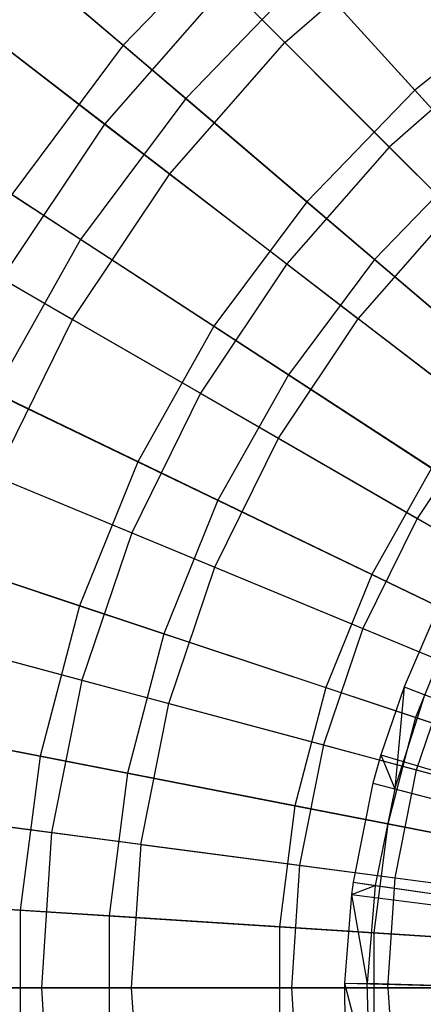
# Model space of a CAD drawing. Extents: x 0.2 to 40.1, y -6.7 to 6.7.
# Tile 164 of 256: x 17.6 to 18, y -3.5 to -2.5. Entities that reach past the tile are written whole.
import ezdxf

# ---------------------------------------------------------------- set-up
doc = ezdxf.new("R2010")
doc.units = 0
doc.header["$MEASUREMENT"] = 0
doc.layers.get('0').update_dxf_attribs({"color": 13, "linetype": 'CONTINUOUS'})

# ---------------------------------------------------------------- blocks, each defined once
blk = doc.blocks.new('SNOWBALL_XIV_PM3_STL')
at = {"color": 0}
for p, q in [((17.72274, -2.33906, 1.24923), (17.87495, -2.49126, 1.05459)), ((17.72274, -2.33906, 1.24923), (17.87495, -2.49126, 1.05459)), ((17.5464, -2.35211, 4.54182), (17.71314, -2.49407, 4.73582)), ((17.5464, -2.35211, 4.54182), (17.71314, -2.49407, 4.73582)), ((17.84275, -2.36023, 4.73582), (17.71314, -2.49407, 4.73582)), ((17.84275, -2.36023, 4.73582), (17.71314, -2.49407, 4.73582)), ((17.84275, -2.36023, 4.73582), (18.00497, -2.53885, 4.90126)), ((17.84275, -2.36023, 4.73582), (18.00497, -2.53885, 4.90126)), ((17.87495, -2.49126, 1.05459), (18.00642, -2.37597, 1.05459)), ((17.87495, -2.49126, 1.05459), (18.00642, -2.37597, 1.05459)), ((17.77565, -2.54728, 0.95103), (17.60265, -2.40001, 1.13536)), ((17.77565, -2.54728, 0.95103), (17.60265, -2.40001, 1.13536)), ((17.89794, -2.421, 0.95103), (17.77565, -2.54728, 0.95103)), ((17.89794, -2.421, 0.95103), (17.77565, -2.54728, 0.95103)), ((18.06482, -2.60476, 0.79621), (17.89794, -2.421, 0.95103)), ((18.06482, -2.60476, 0.79621), (17.89794, -2.421, 0.95103)), ((17.8169, -2.43322, 4.61975), (17.69453, -2.57276, 4.61975)), ((17.8169, -2.43322, 4.61975), (17.69453, -2.57276, 4.61975)), ((17.8169, -2.43322, 4.61975), (17.97949, -2.59581, 4.79681)), ((17.8169, -2.43322, 4.61975), (17.97949, -2.59581, 4.79681)), ((17.53104, -2.44732, 4.41541), (17.69453, -2.57276, 4.61975)), ((17.53104, -2.44732, 4.41541), (17.69453, -2.57276, 4.61975)), ((18.12645, -2.44197, 4.90126), (18.00497, -2.53885, 4.90126)), ((18.12645, -2.44197, 4.90126), (18.00497, -2.53885, 4.90126)), ((17.58888, -2.4917, 1.24923), (17.75965, -2.62273, 1.05459)), ((17.58888, -2.4917, 1.24923), (17.75965, -2.62273, 1.05459)), ((17.71314, -2.49407, 4.73582), (17.60171, -2.64337, 4.73582)), ((17.71314, -2.49407, 4.73582), (17.60171, -2.64337, 4.73582)), ((17.71314, -2.49407, 4.73582), (17.89687, -2.65047, 4.90126)), ((17.71314, -2.49407, 4.73582), (17.89687, -2.65047, 4.90126)), ((17.75965, -2.62273, 1.05459), (17.87495, -2.49126, 1.05459)), ((17.75965, -2.62273, 1.05459), (17.87495, -2.49126, 1.05459)), ((18.04313, -2.65944, 0.8883), (17.87495, -2.49126, 1.05459)), ((18.04313, -2.65944, 0.8883), (17.87495, -2.49126, 1.05459)), ((18.09642, -2.49326, 4.79681), (17.97949, -2.59581, 4.79681)), ((18.09642, -2.49326, 4.79681), (17.97949, -2.59581, 4.79681)), ((18.00497, -2.53885, 4.90126), (17.89687, -2.65047, 4.90126)), ((18.00497, -2.53885, 4.90126), (17.89687, -2.65047, 4.90126)), ((18.00497, -2.53885, 4.90126), (18.17969, -2.73124, 5.03561)), ((18.00497, -2.53885, 4.90126), (18.17969, -2.73124, 5.03561)), ((17.77565, -2.54728, 0.95103), (17.6705, -2.68816, 0.95103)), ((17.77565, -2.54728, 0.95103), (17.6705, -2.68816, 0.95103)), ((17.96466, -2.70819, 0.79621), (17.77565, -2.54728, 0.95103)), ((17.96466, -2.70819, 0.79621), (17.77565, -2.54728, 0.95103)), ((17.6705, -2.68816, 0.95103), (17.4801, -2.56422, 1.13536)), ((17.6705, -2.68816, 0.95103), (17.4801, -2.56422, 1.13536)), ((17.69453, -2.57276, 4.61975), (17.59141, -2.72708, 4.61975)), ((17.69453, -2.57276, 4.61975), (17.59141, -2.72708, 4.61975)), ((17.69453, -2.57276, 4.61975), (17.87695, -2.71274, 4.79681)), ((17.69453, -2.57276, 4.61975), (17.87695, -2.71274, 4.79681)), ((17.97949, -2.59581, 4.79681), (17.87695, -2.71274, 4.79681)), ((17.97949, -2.59581, 4.79681), (17.87695, -2.71274, 4.79681)), ((17.97949, -2.59581, 4.79681), (18.15642, -2.77274, 4.94381)), ((17.97949, -2.59581, 4.79681), (18.15642, -2.77274, 4.94381)), ((18.06482, -2.60476, 0.79621), (17.96466, -2.70819, 0.79621)), ((18.06482, -2.60476, 0.79621), (17.96466, -2.70819, 0.79621)), ((17.6625, -2.76813, 1.05459), (17.75965, -2.62273, 1.05459)), ((17.6625, -2.76813, 1.05459), (17.75965, -2.62273, 1.05459)), ((17.75965, -2.62273, 1.05459), (17.94835, -2.76752, 0.8883)), ((17.75965, -2.62273, 1.05459), (17.94835, -2.76752, 0.8883)), ((17.60171, -2.64337, 4.73582), (17.80393, -2.775, 4.90126)), ((17.60171, -2.64337, 4.73582), (17.80393, -2.775, 4.90126)), ((17.89687, -2.65047, 4.90126), (17.80393, -2.775, 4.90126)), ((17.89687, -2.65047, 4.90126), (17.80393, -2.775, 4.90126)), ((17.89687, -2.65047, 4.90126), (18.09476, -2.81894, 5.03561)), ((17.89687, -2.65047, 4.90126), (18.09476, -2.81894, 5.03561)), ((17.47609, -2.6605, 1.24923), (17.6625, -2.76813, 1.05459)), ((17.47609, -2.6605, 1.24923), (17.6625, -2.76813, 1.05459)), ((17.94835, -2.76752, 0.8883), (18.04313, -2.65944, 0.8883)), ((17.94835, -2.76752, 0.8883), (18.04313, -2.65944, 0.8883)), ((17.6705, -2.68816, 0.95103), (17.58424, -2.84132, 0.95103)), ((17.6705, -2.68816, 0.95103), (17.58424, -2.84132, 0.95103)), ((17.87854, -2.82357, 0.79621), (17.6705, -2.68816, 0.95103)), ((17.87854, -2.82357, 0.79621), (17.6705, -2.68816, 0.95103)), ((17.87695, -2.71274, 4.79681), (17.79054, -2.84205, 4.79681)), ((17.87695, -2.71274, 4.79681), (17.79054, -2.84205, 4.79681)), ((17.87695, -2.71274, 4.79681), (18.07546, -2.86506, 4.94381)), ((17.87695, -2.71274, 4.79681), (18.07546, -2.86506, 4.94381)), ((17.96466, -2.70819, 0.79621), (17.87854, -2.82357, 0.79621)), ((17.96466, -2.70819, 0.79621), (17.87854, -2.82357, 0.79621)), ((18.1668, -2.88027, 0.67325), (17.96466, -2.70819, 0.79621)), ((18.1668, -2.88027, 0.67325), (17.96466, -2.70819, 0.79621)), ((17.59141, -2.72708, 4.61975), (17.79054, -2.84205, 4.79681)), ((17.59141, -2.72708, 4.61975), (17.79054, -2.84205, 4.79681)), ((17.58516, -2.92496, 1.05459), (17.6625, -2.76813, 1.05459)), ((17.58516, -2.92496, 1.05459), (17.6625, -2.76813, 1.05459)), ((17.6625, -2.76813, 1.05459), (17.86848, -2.88705, 0.8883)), ((17.6625, -2.76813, 1.05459), (17.86848, -2.88705, 0.8883)), ((17.80393, -2.775, 4.90126), (17.72768, -2.9104, 4.90126)), ((17.80393, -2.775, 4.90126), (17.72768, -2.9104, 4.90126)), ((17.80393, -2.775, 4.90126), (18.02173, -2.91678, 5.03561)), ((17.80393, -2.775, 4.90126), (18.02173, -2.91678, 5.03561)), ((17.86848, -2.88705, 0.8883), (17.94835, -2.76752, 0.8883)), ((17.86848, -2.88705, 0.8883), (17.94835, -2.76752, 0.8883)), ((18.15202, -2.92381, 0.75297), (17.94835, -2.76752, 0.8883)), ((18.15202, -2.92381, 0.75297), (17.94835, -2.76752, 0.8883)), ((17.51028, -2.80571, 4.73582), (17.72768, -2.9104, 4.90126)), ((17.51028, -2.80571, 4.73582), (17.72768, -2.9104, 4.90126)), ((17.87854, -2.82357, 0.79621), (17.80789, -2.94903, 0.79621)), ((17.87854, -2.82357, 0.79621), (17.80789, -2.94903, 0.79621)), ((18.10103, -2.96839, 0.67325), (17.87854, -2.82357, 0.79621)), ((18.10103, -2.96839, 0.67325), (17.87854, -2.82357, 0.79621)), ((17.80789, -2.94903, 0.79621), (17.58424, -2.84132, 0.95103)), ((17.80789, -2.94903, 0.79621), (17.58424, -2.84132, 0.95103)), ((17.79054, -2.84205, 4.79681), (17.72175, -2.98154, 4.79681)), ((17.79054, -2.84205, 4.79681), (17.72175, -2.98154, 4.79681)), ((17.79054, -2.84205, 4.79681), (18.00724, -2.96716, 4.94381)), ((17.79054, -2.84205, 4.79681), (18.00724, -2.96716, 4.94381)), ((18.07546, -2.86506, 4.94381), (18.00724, -2.96716, 4.94381)), ((18.07546, -2.86506, 4.94381), (18.00724, -2.96716, 4.94381)), ((17.50932, -2.89355, 4.61975), (17.72175, -2.98154, 4.79681)), ((17.50932, -2.89355, 4.61975), (17.72175, -2.98154, 4.79681)), ((17.8049, -3.01598, 0.8883), (17.86848, -2.88705, 0.8883)), ((17.8049, -3.01598, 0.8883), (17.86848, -2.88705, 0.8883)), ((17.86848, -2.88705, 0.8883), (18.09081, -3.01541, 0.75297)), ((17.86848, -2.88705, 0.8883), (18.09081, -3.01541, 0.75297)), ((17.72768, -2.9104, 4.90126), (17.66936, -3.05443, 4.90126)), ((17.72768, -2.9104, 4.90126), (17.66936, -3.05443, 4.90126)), ((17.72768, -2.9104, 4.90126), (17.96182, -3.02316, 5.03561)), ((17.72768, -2.9104, 4.90126), (17.96182, -3.02316, 5.03561)), ((18.02173, -2.91678, 5.03561), (17.96182, -3.02316, 5.03561)), ((18.02173, -2.91678, 5.03561), (17.96182, -3.02316, 5.03561)), ((17.58516, -2.92496, 1.05459), (17.8049, -3.01598, 0.8883)), ((17.58516, -2.92496, 1.05459), (17.8049, -3.01598, 0.8883)), ((17.80789, -2.94903, 0.79621), (17.75386, -3.08248, 0.79621)), ((17.80789, -2.94903, 0.79621), (17.75386, -3.08248, 0.79621)), ((18.04707, -3.06421, 0.67325), (17.80789, -2.94903, 0.79621)), ((18.04707, -3.06421, 0.67325), (17.80789, -2.94903, 0.79621)), ((18.00724, -2.96716, 4.94381), (17.95293, -3.07729, 4.94381)), ((18.00724, -2.96716, 4.94381), (17.95293, -3.07729, 4.94381)), ((18.00724, -2.96716, 4.94381), (18.23812, -3.10046, 5.05847)), ((18.00724, -2.96716, 4.94381), (18.23812, -3.10046, 5.05847)), ((17.44037, -2.9784, 4.73582), (17.66936, -3.05443, 4.90126)), ((17.44037, -2.9784, 4.73582), (17.66936, -3.05443, 4.90126)), ((17.72175, -2.98154, 4.79681), (17.67176, -3.12881, 4.79681)), ((17.72175, -2.98154, 4.79681), (17.67176, -3.12881, 4.79681)), ((17.72175, -2.98154, 4.79681), (17.95293, -3.07729, 4.94381)), ((17.72175, -2.98154, 4.79681), (17.95293, -3.07729, 4.94381)), ((17.75386, -3.08248, 0.79621), (17.51827, -3.00426, 0.95103)), ((17.75386, -3.08248, 0.79621), (17.51827, -3.00426, 0.95103)), ((17.75869, -3.1521, 0.8883), (17.8049, -3.01598, 0.8883)), ((17.75869, -3.1521, 0.8883), (17.8049, -3.01598, 0.8883)), ((17.8049, -3.01598, 0.8883), (18.04208, -3.11422, 0.75297)), ((17.8049, -3.01598, 0.8883), (18.04208, -3.11422, 0.75297)), ((17.96182, -3.02316, 5.03561), (17.91601, -3.13632, 5.03561)), ((17.96182, -3.02316, 5.03561), (17.91601, -3.13632, 5.03561)), ((17.96182, -3.02316, 5.03561), (18.20914, -3.14226, 5.13681)), ((17.96182, -3.02316, 5.03561), (18.20914, -3.14226, 5.13681)), ((17.66936, -3.05443, 4.90126), (17.62995, -3.20474, 4.90126)), ((17.66936, -3.05443, 4.90126), (17.62995, -3.20474, 4.90126)), ((17.66936, -3.05443, 4.90126), (17.91601, -3.13632, 5.03561)), ((17.66936, -3.05443, 4.90126), (17.91601, -3.13632, 5.03561)), ((17.44966, -3.0693, 4.61975), (17.67176, -3.12881, 4.79681)), ((17.44966, -3.0693, 4.61975), (17.67176, -3.12881, 4.79681)), ((18.02236, -3.07069, 5.09044), (17.99421, -3.13553, 5.09044)), ((18.02236, -3.07069, 5.09044), (17.99421, -3.13553, 5.09044)), ((18.04707, -3.06421, 0.67325), (18.0058, -3.16613, 0.67325)), ((18.04707, -3.06421, 0.67325), (18.0058, -3.16613, 0.67325)), ((17.95293, -3.07729, 4.94381), (17.91345, -3.19357, 4.94381)), ((17.95293, -3.07729, 4.94381), (17.91345, -3.19357, 4.94381)), ((17.95293, -3.07729, 4.94381), (18.19923, -3.17932, 5.05847)), ((17.95293, -3.07729, 4.94381), (18.19923, -3.17932, 5.05847)), ((17.52895, -3.09055, 1.05459), (17.75869, -3.1521, 0.8883)), ((17.52895, -3.09055, 1.05459), (17.75869, -3.1521, 0.8883)), ((17.75386, -3.08248, 0.79621), (17.71734, -3.22175, 0.79621)), ((17.75386, -3.08248, 0.79621), (17.71734, -3.22175, 0.79621)), ((18.0058, -3.16613, 0.67325), (17.75386, -3.08248, 0.79621)), ((18.0058, -3.16613, 0.67325), (17.75386, -3.08248, 0.79621)), ((18.00667, -3.21855, 0.75297), (18.04208, -3.11422, 0.75297)), ((18.00667, -3.21855, 0.75297), (18.04208, -3.11422, 0.75297)), ((17.67176, -3.12881, 4.79681), (17.64142, -3.28135, 4.79681)), ((17.67176, -3.12881, 4.79681), (17.64142, -3.28135, 4.79681)), ((17.67176, -3.12881, 4.79681), (17.91345, -3.19357, 4.94381)), ((17.67176, -3.12881, 4.79681), (17.91345, -3.19357, 4.94381)), ((17.91601, -3.13632, 5.03561), (17.88504, -3.25441, 5.03561)), ((17.91601, -3.13632, 5.03561), (17.88504, -3.25441, 5.03561)), ((17.91601, -3.13632, 5.03561), (18.17652, -3.22282, 5.13681)), ((17.91601, -3.13632, 5.03561), (18.17652, -3.22282, 5.13681)), ((17.99421, -3.13553, 5.09044), (17.97096, -3.20366, 5.09044)), ((17.99421, -3.13553, 5.09044), (17.97096, -3.20366, 5.09044)), ((17.99421, -3.13553, 5.09044), (17.98487, -3.23746, 5.10092)), ((17.99421, -3.13553, 5.09044), (17.98487, -3.23746, 5.10092)), ((17.99421, -3.13553, 5.09044), (18.01518, -3.14366, 5.10092)), ((17.99421, -3.13553, 5.09044), (18.01518, -3.14366, 5.10092)), ((17.99421, -3.13553, 5.09044), (18.65319, -3.39081, 5.30697)), ((17.99421, -3.13553, 5.09044), (18.65319, -3.39081, 5.30697)), ((17.98487, -3.23746, 5.10092), (18.01518, -3.14366, 5.10092)), ((17.98487, -3.23746, 5.10092), (18.01518, -3.14366, 5.10092)), ((17.39311, -3.15861, 4.73582), (17.62995, -3.20474, 4.90126)), ((17.39311, -3.15861, 4.73582), (17.62995, -3.20474, 4.90126)), ((17.73065, -3.2931, 0.8883), (17.75869, -3.1521, 0.8883)), ((17.73065, -3.2931, 0.8883), (17.75869, -3.1521, 0.8883)), ((17.75869, -3.1521, 0.8883), (18.00667, -3.21855, 0.75297)), ((17.75869, -3.1521, 0.8883), (18.00667, -3.21855, 0.75297)), ((18.0058, -3.16613, 0.67325), (17.97791, -3.2725, 0.67325)), ((18.0058, -3.16613, 0.67325), (17.97791, -3.2725, 0.67325)), ((18.27024, -3.25393, 0.58405), (18.0058, -3.16613, 0.67325)), ((18.27024, -3.25393, 0.58405), (18.0058, -3.16613, 0.67325)), ((17.71734, -3.22175, 0.79621), (17.47369, -3.1743, 0.95103)), ((17.71734, -3.22175, 0.79621), (17.47369, -3.1743, 0.95103)), ((17.91345, -3.19357, 4.94381), (17.8895, -3.31401, 4.94381)), ((17.91345, -3.19357, 4.94381), (17.8895, -3.31401, 4.94381)), ((17.91345, -3.19357, 4.94381), (18.17096, -3.26257, 5.05847)), ((17.91345, -3.19357, 4.94381), (18.17096, -3.26257, 5.05847)), ((17.62995, -3.20474, 4.90126), (17.61008, -3.35885, 4.90126)), ((17.62995, -3.20474, 4.90126), (17.61008, -3.35885, 4.90126)), ((17.62995, -3.20474, 4.90126), (17.88504, -3.25441, 5.03561)), ((17.62995, -3.20474, 4.90126), (17.88504, -3.25441, 5.03561)), ((17.97096, -3.20366, 5.09044), (17.96312, -3.23178, 5.09044)), ((17.97096, -3.20366, 5.09044), (17.96312, -3.23178, 5.09044)), ((17.97096, -3.20366, 5.09044), (17.98487, -3.23746, 5.10092)), ((17.97096, -3.20366, 5.09044), (17.98487, -3.23746, 5.10092)), ((17.97096, -3.20366, 5.09044), (18.64849, -3.40459, 5.30697)), ((17.97096, -3.20366, 5.09044), (18.64849, -3.40459, 5.30697)), ((17.98517, -3.3266, 0.75297), (18.00667, -3.21855, 0.75297)), ((17.98517, -3.3266, 0.75297), (18.00667, -3.21855, 0.75297)), ((18.00667, -3.21855, 0.75297), (18.269, -3.28884, 0.65071)), ((18.00667, -3.21855, 0.75297), (18.269, -3.28884, 0.65071)), ((17.71734, -3.22175, 0.79621), (17.69893, -3.36455, 0.79621)), ((17.71734, -3.22175, 0.79621), (17.69893, -3.36455, 0.79621)), ((17.97791, -3.2725, 0.67325), (17.71734, -3.22175, 0.79621)), ((17.97791, -3.2725, 0.67325), (17.71734, -3.22175, 0.79621)), ((17.96312, -3.23178, 5.09044), (17.94321, -3.33094, 5.09044)), ((17.96312, -3.23178, 5.09044), (17.94321, -3.33094, 5.09044)), ((17.96312, -3.23178, 5.09044), (17.98487, -3.23746, 5.10092)), ((17.96312, -3.23178, 5.09044), (17.98487, -3.23746, 5.10092)), ((17.96312, -3.23178, 5.09044), (18.6469, -3.41028, 5.30697)), ((17.96312, -3.23178, 5.09044), (18.6469, -3.41028, 5.30697)), ((17.98487, -3.23746, 5.10092), (17.96546, -3.3341, 5.10092)), ((17.98487, -3.23746, 5.10092), (17.96546, -3.3341, 5.10092)), ((17.98487, -3.23746, 5.10092), (18.10683, -3.26929, 5.15499)), ((17.98487, -3.23746, 5.10092), (18.10683, -3.26929, 5.15499)), ((17.41345, -3.25134, 4.61975), (17.64142, -3.28135, 4.79681)), ((17.41345, -3.25134, 4.61975), (17.64142, -3.28135, 4.79681)), ((17.88504, -3.25441, 5.03561), (17.86943, -3.3755, 5.03561)), ((17.88504, -3.25441, 5.03561), (17.86943, -3.3755, 5.03561)), ((17.88504, -3.25441, 5.03561), (18.15448, -3.30689, 5.13681)), ((17.88504, -3.25441, 5.03561), (18.15448, -3.30689, 5.13681)), ((17.73065, -3.2931, 0.8883), (17.49484, -3.26205, 1.05459)), ((17.73065, -3.2931, 0.8883), (17.49484, -3.26205, 1.05459)), ((17.97791, -3.2725, 0.67325), (17.96385, -3.38156, 0.67325)), ((17.97791, -3.2725, 0.67325), (17.96385, -3.38156, 0.67325)), ((18.2514, -3.32576, 0.58405), (17.97791, -3.2725, 0.67325)), ((18.2514, -3.32576, 0.58405), (17.97791, -3.2725, 0.67325)), ((17.64142, -3.28135, 4.79681), (17.63125, -3.43654, 4.79681)), ((17.64142, -3.28135, 4.79681), (17.63125, -3.43654, 4.79681)), ((17.64142, -3.28135, 4.79681), (17.8895, -3.31401, 4.94381)), ((17.64142, -3.28135, 4.79681), (17.8895, -3.31401, 4.94381)), ((17.73065, -3.2931, 0.8883), (17.72125, -3.43654, 0.8883)), ((17.73065, -3.2931, 0.8883), (17.72125, -3.43654, 0.8883)), ((17.73065, -3.2931, 0.8883), (17.98517, -3.3266, 0.75297)), ((17.73065, -3.2931, 0.8883), (17.98517, -3.3266, 0.75297)), ((17.8895, -3.31401, 4.94381), (17.88147, -3.43654, 4.94381)), ((17.8895, -3.31401, 4.94381), (17.88147, -3.43654, 4.94381)), ((17.8895, -3.31401, 4.94381), (18.15381, -3.34881, 5.05847)), ((17.8895, -3.31401, 4.94381), (18.15381, -3.34881, 5.05847)), ((17.97797, -3.43654, 0.75297), (17.98517, -3.3266, 0.75297)), ((17.97797, -3.43654, 0.75297), (17.98517, -3.3266, 0.75297)), ((17.98517, -3.3266, 0.75297), (18.25444, -3.36205, 0.65071)), ((17.98517, -3.3266, 0.75297), (18.25444, -3.36205, 0.65071)), ((17.94321, -3.33094, 5.09044), (17.94156, -3.34315, 5.09044)), ((17.94321, -3.33094, 5.09044), (17.94156, -3.34315, 5.09044)), ((17.94156, -3.34315, 5.09044), (17.96546, -3.3341, 5.10092)), ((17.94156, -3.34315, 5.09044), (17.96546, -3.3341, 5.10092)), ((17.94321, -3.33094, 5.09044), (17.96546, -3.3341, 5.10092)), ((17.94321, -3.33094, 5.09044), (17.96546, -3.3341, 5.10092)), ((17.94321, -3.33094, 5.09044), (18.64287, -3.43033, 5.30697)), ((17.94321, -3.33094, 5.09044), (18.64287, -3.43033, 5.30697)), ((17.96546, -3.3341, 5.10092), (17.95719, -3.43233, 5.10092)), ((17.96546, -3.3341, 5.10092), (17.95719, -3.43233, 5.10092)), ((17.96546, -3.3341, 5.10092), (18.09025, -3.35183, 5.15499)), ((17.96546, -3.3341, 5.10092), (18.09025, -3.35183, 5.15499)), ((17.36929, -3.34339, 4.73582), (17.61008, -3.35885, 4.90126)), ((17.36929, -3.34339, 4.73582), (17.61008, -3.35885, 4.90126)), ((17.94156, -3.34315, 5.09044), (17.93472, -3.43173, 5.09044)), ((17.94156, -3.34315, 5.09044), (17.93472, -3.43173, 5.09044)), ((17.94156, -3.34315, 5.09044), (17.95719, -3.43233, 5.10092)), ((17.94156, -3.34315, 5.09044), (17.95719, -3.43233, 5.10092)), ((17.94156, -3.34315, 5.09044), (18.64254, -3.4328, 5.30697)), ((17.94156, -3.34315, 5.09044), (18.64254, -3.4328, 5.30697)), ((17.69893, -3.36455, 0.79621), (17.45121, -3.34865, 0.95103)), ((17.69893, -3.36455, 0.79621), (17.45121, -3.34865, 0.95103)), ((17.61008, -3.35885, 4.90126), (17.61008, -3.51424, 4.90126)), ((17.61008, -3.35885, 4.90126), (17.86943, -3.3755, 5.03561)), ((17.61008, -3.35885, 4.90126), (17.61008, -3.51424, 4.90126)), ((17.61008, -3.35885, 4.90126), (17.86943, -3.3755, 5.03561)), ((17.69893, -3.36455, 0.79621), (17.69893, -3.50853, 0.79621)), ((17.69893, -3.36455, 0.79621), (17.69893, -3.50853, 0.79621)), ((17.96385, -3.38156, 0.67325), (17.69893, -3.36455, 0.79621)), ((17.96385, -3.38156, 0.67325), (17.69893, -3.36455, 0.79621)), ((17.86943, -3.3755, 5.03561), (18.14336, -3.39309, 5.13681)), ((17.86943, -3.3755, 5.03561), (17.86943, -3.49759, 5.03561)), ((17.86943, -3.3755, 5.03561), (18.14336, -3.39309, 5.13681)), ((17.86943, -3.3755, 5.03561), (17.86943, -3.49759, 5.03561)), ((17.96385, -3.38156, 0.67325), (17.96385, -3.49152, 0.67325)), ((17.96385, -3.38156, 0.67325), (17.96385, -3.49152, 0.67325)), ((18.2419, -3.39941, 0.58405), (17.96385, -3.38156, 0.67325)), ((18.2419, -3.39941, 0.58405), (17.96385, -3.38156, 0.67325)), ((17.93472, -3.43173, 5.09044), (17.95719, -3.43233, 5.10092)), ((17.93472, -3.43173, 5.09044), (17.96017, -3.53086, 5.10092)), ((17.93472, -3.43173, 5.09044), (17.95719, -3.43233, 5.10092)), ((17.93472, -3.43173, 5.09044), (17.93491, -3.48556, 5.09043)), ((17.93472, -3.43173, 5.09044), (17.96017, -3.53086, 5.10092)), ((17.93472, -3.43173, 5.09044), (17.93491, -3.48556, 5.09043)), ((17.93472, -3.43173, 5.09044), (18.64116, -3.45071, 5.30697)), ((17.93472, -3.43173, 5.09044), (18.64116, -3.45071, 5.30697)), ((18.08319, -3.43571, 5.15499), (17.95719, -3.43233, 5.10092)), ((17.96017, -3.53086, 5.10092), (17.95719, -3.43233, 5.10092)), ((17.96017, -3.53086, 5.10092), (17.95719, -3.43233, 5.10092)), ((18.08319, -3.43571, 5.15499), (17.95719, -3.43233, 5.10092)), ((17.63125, -3.43654, 4.79681), (17.40131, -3.43654, 4.61975)), ((17.63125, -3.43654, 4.79681), (17.40131, -3.43654, 4.61975)), ((17.4834, -3.43654, 1.05459), (17.72125, -3.43654, 0.8883)), ((17.4834, -3.43654, 1.05459), (17.72125, -3.43654, 0.8883)), ((17.63125, -3.43654, 4.79681), (17.64142, -3.59174, 4.79681)), ((17.88147, -3.43654, 4.94381), (17.63125, -3.43654, 4.79681)), ((17.88147, -3.43654, 4.94381), (17.63125, -3.43654, 4.79681)), ((17.63125, -3.43654, 4.79681), (17.64142, -3.59174, 4.79681)), ((17.72125, -3.43654, 0.8883), (17.97797, -3.43654, 0.75297)), ((17.72125, -3.43654, 0.8883), (17.73065, -3.57999, 0.8883)), ((17.72125, -3.43654, 0.8883), (17.73065, -3.57999, 0.8883)), ((17.72125, -3.43654, 0.8883), (17.97797, -3.43654, 0.75297)), ((18.14806, -3.43654, 5.05847), (17.88147, -3.43654, 4.94381)), ((17.88147, -3.43654, 4.94381), (17.8895, -3.55908, 4.94381)), ((18.14806, -3.43654, 5.05847), (17.88147, -3.43654, 4.94381)), ((17.88147, -3.43654, 4.94381), (17.8895, -3.55908, 4.94381)), ((17.97797, -3.43654, 0.75297), (18.24956, -3.43654, 0.65071)), ((17.97797, -3.43654, 0.75297), (17.98517, -3.54648, 0.75297)), ((17.97797, -3.43654, 0.75297), (17.98517, -3.54648, 0.75297)), ((17.97797, -3.43654, 0.75297), (18.24956, -3.43654, 0.65071))]:
    blk.add_line(p, q, dxfattribs=at)
blk = doc.blocks.new('GRUPUJ_1')
at = {"color": 0}
blk.add_blockref('SNOWBALL_XIV_PM3_STL', (-0.20617, 6.65964, -0.51186), dxfattribs=at)

msp = doc.modelspace()

# ---------------------------------------------------------------- block references
at = {"color": 0}
msp.add_blockref('GRUPUJ_1', (0.20617, -6.65964, 0.51186), dxfattribs=at)

doc.saveas('drawing.dxf')
